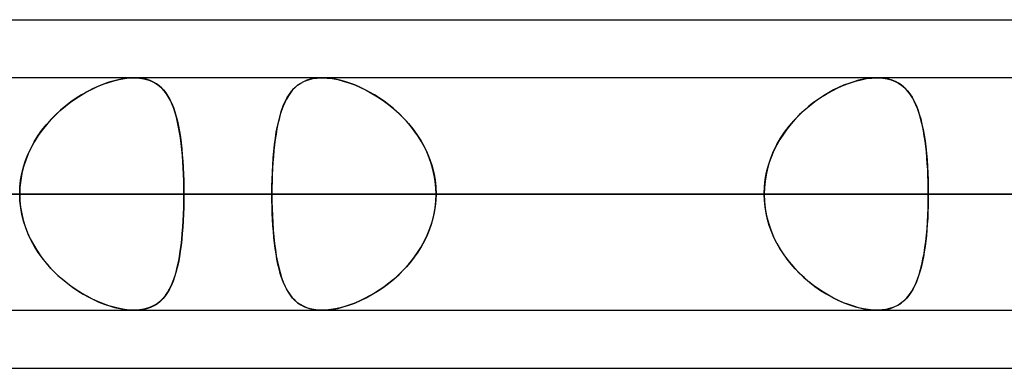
# Model space of a CAD drawing. Header units: millimetres. Extents: x -185 to 185, y -54 to 130.
# Tile 67 of 76: x 79.61 to 85, y 62.09 to 64. Entities that reach past the tile are written whole.
import ezdxf

# ---------------------------------------------------------------- set-up
doc = ezdxf.new("R2010")
doc.units = ezdxf.units.MM
doc.layers.add('MAIN-1', color=7, linetype='Continuous')
doc.layers.add('MAIN-2', color=7, linetype='Continuous')

msp = doc.modelspace()

# ---------------------------------------------------------------- linework, layer by layer
at = {"layer": 'MAIN-1'}
for p, q in [((45.7544, 64), (87.782, 64)), ((87.2445, 63.6825), (-87.2445, 63.6825)), ((80.237, 63.6825), (80.238, 63.6825)), ((80.238, 63.6825), (80.239, 63.6825)), ((80.239, 63.6825), (80.24, 63.6825)), ((80.24, 63.6825), (80.2409, 63.6825)), ((80.2409, 63.6825), (80.2419, 63.6825)), ((80.2419, 63.6825), (80.2429, 63.6825)), ((84.3024, 63.6825), (84.3034, 63.6825)), ((84.3034, 63.6825), (84.3044, 63.6825)), ((84.3044, 63.6825), (84.3053, 63.6825)), ((84.3053, 63.6825), (84.3063, 63.6825)), ((84.3063, 63.6825), (84.3073, 63.6825)), ((84.3073, 63.6825), (84.3083, 63.6824)), ((87.6306, 63.0475), (-87.6306, 63.0475)), ((-87.1115, 62.4125), (87.1115, 62.4125)), ((80.2379, 62.4125), (80.2369, 62.4125)), ((80.239, 62.4125), (80.2379, 62.4125)), ((80.24, 62.4125), (80.239, 62.4125)), ((80.241, 62.4125), (80.24, 62.4125)), ((80.242, 62.4125), (80.241, 62.4125)), ((80.243, 62.4125), (80.242, 62.4125)), ((84.3035, 62.4125), (84.3024, 62.4125)), ((84.3046, 62.4125), (84.3035, 62.4125)), ((84.3056, 62.4125), (84.3046, 62.4125)), ((84.3067, 62.4125), (84.3056, 62.4125)), ((84.3078, 62.4125), (84.3067, 62.4125)), ((84.3089, 62.4126), (84.3078, 62.4125)), ((46.1721, 62.095), (87.1067, 62.095))]:
    msp.add_line(p, q, dxfattribs=at)
at = {"layer": 'MAIN-2'}
for p, q in [((80.0068, 63.6208), (80.0368, 63.6347)), ((80.0389, 63.6356), (80.0091, 63.6219)), ((80.0368, 63.6347), (80.0669, 63.647)), ((80.0687, 63.6477), (80.0389, 63.6356)), ((80.0669, 63.647), (80.0968, 63.6576)), ((80.0983, 63.6581), (80.0687, 63.6477)), ((80.0968, 63.6576), (80.1264, 63.6665)), ((80.1276, 63.6668), (80.0983, 63.6581)), ((80.1264, 63.6665), (80.1556, 63.6735)), ((80.1564, 63.6736), (80.1276, 63.6668)), ((80.1556, 63.6735), (80.1839, 63.6785)), ((80.1844, 63.6786), (80.1564, 63.6736)), ((80.1839, 63.6785), (80.211, 63.6815)), ((80.2113, 63.6815), (80.1844, 63.6786)), ((80.211, 63.6815), (80.237, 63.6825)), ((80.2369, 63.6825), (80.2113, 63.6815)), ((80.2605, 63.6816), (80.2369, 63.6825)), ((80.2429, 63.6825), (80.2672, 63.681)), ((80.2829, 63.6788), (80.2605, 63.6816)), ((80.2672, 63.681), (80.2902, 63.6775)), ((80.3041, 63.6742), (80.2829, 63.6788)), ((80.2902, 63.6775), (80.3118, 63.6719)), ((80.3239, 63.6677), (80.3041, 63.6742)), ((80.3118, 63.6719), (80.3318, 63.6645)), ((80.3422, 63.6595), (80.3239, 63.6677)), ((80.3318, 63.6645), (80.3502, 63.6551)), ((80.3591, 63.6497), (80.3422, 63.6595)), ((80.3502, 63.6551), (80.3672, 63.644)), ((80.3747, 63.6382), (80.3591, 63.6497)), ((80.3672, 63.644), (80.3828, 63.6311)), ((80.389, 63.6252), (80.3747, 63.6382)), ((81.1155, 63.6275), (81.1319, 63.6417)), ((81.1317, 63.6415), (81.1175, 63.6294)), ((81.147, 63.6522), (81.1317, 63.6415)), ((81.1319, 63.6417), (81.1499, 63.6539)), ((81.1636, 63.6613), (81.147, 63.6522)), ((81.1499, 63.6539), (81.1696, 63.664)), ((81.1815, 63.6688), (81.1636, 63.6613)), ((81.1696, 63.664), (81.191, 63.6721)), ((81.2007, 63.6748), (81.1815, 63.6688)), ((81.191, 63.6721), (81.2143, 63.6779)), ((81.2212, 63.6791), (81.2007, 63.6748)), ((81.2143, 63.6779), (81.239, 63.6814)), ((81.2427, 63.6817), (81.2212, 63.6791)), ((81.239, 63.6814), (81.2653, 63.6825)), ((81.2654, 63.6825), (81.2427, 63.6817)), ((81.2653, 63.6825), (81.2926, 63.6814)), ((81.2887, 63.6817), (81.2654, 63.6825)), ((81.313, 63.6793), (81.2887, 63.6817)), ((81.2926, 63.6814), (81.3212, 63.6781)), ((81.3383, 63.6752), (81.313, 63.6793)), ((81.3212, 63.6781), (81.3511, 63.6725)), ((81.3643, 63.6695), (81.3383, 63.6752)), ((81.3511, 63.6725), (81.3817, 63.6649)), ((81.3908, 63.6622), (81.3643, 63.6695)), ((81.3817, 63.6649), (81.4128, 63.6552)), ((81.4176, 63.6535), (81.3908, 63.6622)), ((81.4128, 63.6552), (81.4442, 63.6435)), ((81.4446, 63.6434), (81.4176, 63.6535)), ((81.4442, 63.6435), (81.4758, 63.63)), ((81.4716, 63.6319), (81.4446, 63.6434)), ((84.0881, 63.6275), (84.1202, 63.6417)), ((84.1198, 63.6415), (84.0922, 63.6294)), ((84.1473, 63.6522), (84.1198, 63.6415)), ((84.1202, 63.6417), (84.1521, 63.6539)), ((84.1746, 63.6613), (84.1473, 63.6522)), ((84.1521, 63.6539), (84.1839, 63.664)), ((84.2016, 63.6688), (84.1746, 63.6613)), ((84.1839, 63.664), (84.2151, 63.6721)), ((84.2281, 63.6748), (84.2016, 63.6688)), ((84.2151, 63.6721), (84.2455, 63.6779)), ((84.2539, 63.6791), (84.2281, 63.6748)), ((84.2455, 63.6779), (84.2746, 63.6814)), ((84.2787, 63.6817), (84.2539, 63.6791)), ((84.2746, 63.6814), (84.3024, 63.6825)), ((84.3024, 63.6825), (84.2787, 63.6817)), ((84.3247, 63.6817), (84.3024, 63.6825)), ((84.3083, 63.6824), (84.3336, 63.6809)), ((84.346, 63.6793), (84.3247, 63.6817)), ((84.3336, 63.6809), (84.3577, 63.6771)), ((84.3662, 63.6752), (84.346, 63.6793)), ((84.3577, 63.6771), (84.3801, 63.6712)), ((84.3852, 63.6695), (84.3662, 63.6752)), ((84.3801, 63.6712), (84.4008, 63.6632)), ((84.4029, 63.6622), (84.3852, 63.6695)), ((84.4008, 63.6632), (84.42, 63.6532)), ((84.4194, 63.6535), (84.4029, 63.6622)), ((84.4348, 63.6434), (84.4194, 63.6535)), ((84.42, 63.6532), (84.4375, 63.6413)), ((84.449, 63.6319), (84.4348, 63.6434)), ((84.4375, 63.6413), (84.4537, 63.6276)), ((79.9181, 63.5696), (79.9474, 63.5882)), ((79.9497, 63.5896), (79.9202, 63.571)), ((79.9474, 63.5882), (79.9769, 63.6053)), ((79.9793, 63.6066), (79.9497, 63.5896)), ((79.9769, 63.6053), (80.0068, 63.6208)), ((80.0091, 63.6219), (79.9793, 63.6066)), ((80.3828, 63.6311), (80.3971, 63.6165)), ((80.4021, 63.6106), (80.389, 63.6252)), ((80.3971, 63.6165), (80.4101, 63.6003)), ((80.4141, 63.5946), (80.4021, 63.6106)), ((80.4101, 63.6003), (80.422, 63.5825)), ((80.4253, 63.5771), (80.4141, 63.5946)), ((80.422, 63.5825), (80.4329, 63.5631)), ((81.0811, 63.5845), (81.0707, 63.5667)), ((81.0747, 63.574), (81.0871, 63.5937)), ((81.0923, 63.6009), (81.0811, 63.5845)), ((81.0871, 63.5937), (81.1006, 63.6115)), ((81.1044, 63.6159), (81.0923, 63.6009)), ((81.1006, 63.6115), (81.1155, 63.6275)), ((81.1175, 63.6294), (81.1044, 63.6159)), ((81.4986, 63.619), (81.4716, 63.6319)), ((81.4758, 63.63), (81.5073, 63.6146)), ((81.5255, 63.6049), (81.4986, 63.619)), ((81.5073, 63.6146), (81.5387, 63.5975)), ((81.5521, 63.5896), (81.5255, 63.6049)), ((81.5387, 63.5975), (81.5696, 63.5787)), ((81.5786, 63.5729), (81.5521, 63.5896)), ((84.0097, 63.5845), (83.9825, 63.5667)), ((83.9933, 63.574), (84.0246, 63.5937)), ((84.0371, 63.6009), (84.0097, 63.5845)), ((84.0246, 63.5937), (84.0562, 63.6115)), ((84.0647, 63.6159), (84.0371, 63.6009)), ((84.0562, 63.6115), (84.0881, 63.6275)), ((84.0922, 63.6294), (84.0647, 63.6159)), ((84.4622, 63.619), (84.449, 63.6319)), ((84.4537, 63.6276), (84.4685, 63.6121)), ((84.4743, 63.6049), (84.4622, 63.619)), ((84.4685, 63.6121), (84.482, 63.5948)), ((84.4856, 63.5896), (84.4743, 63.6049)), ((84.482, 63.5948), (84.4944, 63.5759)), ((84.4961, 63.5729), (84.4856, 63.5896)), ((79.833, 63.5042), (79.8607, 63.5275)), ((79.8624, 63.5289), (79.8345, 63.5055)), ((79.8607, 63.5275), (79.8891, 63.5494)), ((79.891, 63.5508), (79.8624, 63.5289)), ((79.8891, 63.5494), (79.9181, 63.5696)), ((79.9202, 63.571), (79.891, 63.5508)), ((80.4355, 63.558), (80.4253, 63.5771)), ((80.4329, 63.5631), (80.4428, 63.5423)), ((80.4449, 63.5374), (80.4355, 63.558)), ((80.4428, 63.5423), (80.4517, 63.52)), ((80.4534, 63.5153), (80.4449, 63.5374)), ((81.0439, 63.5037), (81.0532, 63.529)), ((81.0523, 63.5267), (81.0443, 63.5047)), ((81.0611, 63.5474), (81.0523, 63.5267)), ((81.0532, 63.529), (81.0635, 63.5524)), ((81.0707, 63.5667), (81.0611, 63.5474)), ((81.0635, 63.5524), (81.0747, 63.574)), ((81.5696, 63.5787), (81.6001, 63.5582)), ((81.6048, 63.5548), (81.5786, 63.5729)), ((81.6001, 63.5582), (81.6299, 63.5361)), ((81.6306, 63.5355), (81.6048, 63.5548)), ((81.6299, 63.5361), (81.6587, 63.5124)), ((81.6558, 63.5149), (81.6306, 63.5355)), ((83.9026, 63.5037), (83.9321, 63.529)), ((83.9293, 63.5267), (83.9036, 63.5047)), ((83.9556, 63.5474), (83.9293, 63.5267)), ((83.9321, 63.529), (83.9624, 63.5524)), ((83.9825, 63.5667), (83.9556, 63.5474)), ((83.9624, 63.5524), (83.9933, 63.574)), ((84.4944, 63.5759), (84.5056, 63.5553)), ((84.5059, 63.5548), (84.4961, 63.5729)), ((84.5056, 63.5553), (84.5159, 63.5332)), ((84.5149, 63.5355), (84.5059, 63.5548)), ((84.5233, 63.5149), (84.5149, 63.5355)), ((84.5159, 63.5332), (84.5252, 63.5096)), ((79.7803, 63.4528), (79.8061, 63.4792)), ((79.8075, 63.4806), (79.7815, 63.4541)), ((79.8061, 63.4792), (79.833, 63.5042)), ((79.8345, 63.5055), (79.8075, 63.4806)), ((80.4517, 63.52), (80.4598, 63.4964)), ((80.4613, 63.4918), (80.4534, 63.5153)), ((80.4598, 63.4964), (80.4672, 63.4714)), ((80.4684, 63.4668), (80.4613, 63.4918)), ((81.028, 63.4479), (81.0355, 63.4767)), ((81.0369, 63.4812), (81.0301, 63.4565)), ((81.0355, 63.4767), (81.0439, 63.5037)), ((81.0443, 63.5047), (81.0369, 63.4812)), ((81.6805, 63.493), (81.6558, 63.5149)), ((81.6587, 63.5124), (81.6866, 63.4873)), ((81.7043, 63.4699), (81.6805, 63.493)), ((81.6866, 63.4873), (81.7132, 63.4606)), ((83.8468, 63.4479), (83.8741, 63.4767)), ((83.8787, 63.4812), (83.8547, 63.4565)), ((83.8741, 63.4767), (83.9026, 63.5037)), ((83.9036, 63.5047), (83.8787, 63.4812)), ((84.531, 63.493), (84.5233, 63.5149)), ((84.5252, 63.5096), (84.5337, 63.4845)), ((84.5381, 63.4699), (84.531, 63.493)), ((84.5337, 63.4845), (84.5414, 63.4579)), ((79.7324, 63.3955), (79.7556, 63.4248)), ((79.7568, 63.4262), (79.7335, 63.397)), ((79.7556, 63.4248), (79.7803, 63.4528)), ((79.7815, 63.4541), (79.7568, 63.4262)), ((80.4672, 63.4714), (80.4738, 63.445)), ((80.4749, 63.4404), (80.4684, 63.4668)), ((80.4738, 63.445), (80.4798, 63.4174)), ((80.4807, 63.4128), (80.4749, 63.4404)), ((81.024, 63.4306), (81.0185, 63.4036)), ((81.0212, 63.4174), (81.028, 63.4479)), ((81.0301, 63.4565), (81.024, 63.4306)), ((81.7273, 63.4455), (81.7043, 63.4699)), ((81.7132, 63.4606), (81.7386, 63.4325)), ((81.7492, 63.4199), (81.7273, 63.4455)), ((81.7386, 63.4325), (81.7626, 63.403)), ((81.7699, 63.3933), (81.7492, 63.4199)), ((83.8319, 63.4306), (83.8103, 63.4036)), ((83.821, 63.4174), (83.8468, 63.4479)), ((83.8547, 63.4565), (83.8319, 63.4306)), ((84.5446, 63.4455), (84.5381, 63.4699)), ((84.5414, 63.4579), (84.5483, 63.4299)), ((84.5505, 63.4199), (84.5446, 63.4455)), ((84.5483, 63.4299), (84.5545, 63.4005)), ((84.5559, 63.3933), (84.5505, 63.4199)), ((79.6909, 63.3332), (79.7107, 63.365)), ((79.7117, 63.3664), (79.6917, 63.3347)), ((79.7107, 63.365), (79.7324, 63.3955)), ((79.7335, 63.397), (79.7117, 63.3664)), ((80.4798, 63.4174), (80.4851, 63.3885)), ((80.4859, 63.384), (80.4807, 63.4128)), ((80.4851, 63.3885), (80.4899, 63.3584)), ((80.4905, 63.354), (80.4859, 63.384)), ((81.0135, 63.3754), (81.0091, 63.3461)), ((81.0099, 63.3519), (81.0152, 63.3853)), ((81.0185, 63.4036), (81.0135, 63.3754)), ((81.0152, 63.3853), (81.0212, 63.4174)), ((81.7626, 63.403), (81.7849, 63.3722)), ((81.7892, 63.3657), (81.7699, 63.3933)), ((81.7849, 63.3722), (81.8055, 63.34)), ((81.8072, 63.3371), (81.7892, 63.3657)), ((83.79, 63.3754), (83.7711, 63.3461)), ((83.7747, 63.3519), (83.7969, 63.3853)), ((83.8103, 63.4036), (83.79, 63.3754)), ((83.7969, 63.3853), (83.821, 63.4174)), ((84.5545, 63.4005), (84.5601, 63.3698)), ((84.5607, 63.3657), (84.5559, 63.3933)), ((84.5601, 63.3698), (84.565, 63.3379)), ((84.5651, 63.3371), (84.5607, 63.3657)), ((79.6729, 63.3003), (79.6909, 63.3332)), ((79.6917, 63.3347), (79.6736, 63.3017)), ((80.4899, 63.3584), (80.494, 63.3272)), ((80.4945, 63.323), (80.4905, 63.354)), ((80.494, 63.3272), (80.4977, 63.2949)), ((80.4981, 63.2909), (80.4945, 63.323)), ((81.0015, 63.2811), (81.0054, 63.3172)), ((81.0052, 63.3158), (81.0018, 63.2845)), ((81.0091, 63.3461), (81.0052, 63.3158)), ((81.0054, 63.3172), (81.0099, 63.3519)), ((81.8055, 63.34), (81.8241, 63.3066)), ((81.8236, 63.3075), (81.8072, 63.3371)), ((83.7367, 63.2811), (83.7546, 63.3172)), ((83.7539, 63.3158), (83.7383, 63.2845)), ((83.7711, 63.3461), (83.7539, 63.3158)), ((83.7546, 63.3172), (83.7747, 63.3519)), ((84.565, 63.3379), (84.5692, 63.3046)), ((84.5689, 63.3075), (84.5651, 63.3371)), ((79.6431, 63.2312), (79.6569, 63.2663)), ((79.6574, 63.2676), (79.6435, 63.2324)), ((79.6569, 63.2663), (79.6729, 63.3003)), ((79.6736, 63.3017), (79.6574, 63.2676)), ((80.4977, 63.2949), (80.5008, 63.2616)), ((80.5011, 63.2579), (80.4981, 63.2909)), ((80.5008, 63.2616), (80.5034, 63.2274)), ((80.5036, 63.224), (80.5011, 63.2579)), ((80.9982, 63.2439), (81.0015, 63.2811)), ((81.0018, 63.2845), (80.9989, 63.2523)), ((81.8385, 63.2771), (81.8236, 63.3075)), ((81.8241, 63.3066), (81.8408, 63.272)), ((81.8516, 63.2458), (81.8385, 63.2771)), ((81.8408, 63.272), (81.8551, 63.2364)), ((83.7212, 63.2439), (83.7367, 63.2811)), ((83.7383, 63.2845), (83.7245, 63.2523)), ((84.5723, 63.2771), (84.5689, 63.3075)), ((84.5692, 63.3046), (84.573, 63.2702)), ((84.5752, 63.2458), (84.5723, 63.2771)), ((84.573, 63.2702), (84.5761, 63.2349)), ((79.6316, 63.1954), (79.6431, 63.2312)), ((79.6435, 63.2324), (79.6319, 63.1966)), ((80.5034, 63.2274), (80.5055, 63.1924)), ((80.5057, 63.1896), (80.5036, 63.224)), ((80.9935, 63.1669), (80.9955, 63.2057)), ((80.9964, 63.2195), (80.9944, 63.186)), ((80.9955, 63.2057), (80.9982, 63.2439)), ((80.9989, 63.2523), (80.9964, 63.2195)), ((81.8629, 63.2138), (81.8516, 63.2458)), ((81.8551, 63.2364), (81.8671, 63.1998)), ((81.8722, 63.1813), (81.8629, 63.2138)), ((83.6982, 63.1669), (83.7083, 63.2057)), ((83.7126, 63.2195), (83.7028, 63.186)), ((83.7083, 63.2057), (83.7212, 63.2439)), ((83.7245, 63.2523), (83.7126, 63.2195)), ((84.5776, 63.2138), (84.5752, 63.2458)), ((84.5761, 63.2349), (84.5786, 63.1986)), ((84.5796, 63.1813), (84.5776, 63.2138)), ((79.6161, 63.1223), (79.6226, 63.1591)), ((79.6228, 63.1601), (79.6162, 63.123)), ((79.6226, 63.1591), (79.6316, 63.1954)), ((79.6319, 63.1966), (79.6228, 63.1601)), ((80.5055, 63.1924), (80.5072, 63.1567)), ((80.5073, 63.1546), (80.5057, 63.1896)), ((80.5072, 63.1567), (80.5084, 63.1206)), ((80.5084, 63.1193), (80.5073, 63.1546)), ((80.9929, 63.152), (80.9918, 63.1176)), ((80.992, 63.1275), (80.9935, 63.1669)), ((80.9944, 63.186), (80.9929, 63.152)), ((81.8671, 63.1998), (81.8766, 63.1624)), ((81.8795, 63.1484), (81.8722, 63.1813)), ((81.8766, 63.1624), (81.8835, 63.1244)), ((83.6951, 63.152), (83.6895, 63.1176)), ((83.6909, 63.1275), (83.6982, 63.1669)), ((83.7028, 63.186), (83.6951, 63.152)), ((84.5786, 63.1986), (84.5806, 63.1615)), ((84.5812, 63.1484), (84.5796, 63.1813)), ((84.5806, 63.1615), (84.582, 63.1238)), ((79.6162, 63.123), (79.6121, 63.0855)), ((79.6121, 63.0851), (79.6161, 63.1223)), ((80.5084, 63.1206), (80.5091, 63.0842)), ((80.5091, 63.0835), (80.5084, 63.1193)), ((80.9918, 63.1176), (80.9911, 63.0827)), ((80.9912, 63.0877), (80.992, 63.1275)), ((81.8848, 63.115), (81.8795, 63.1484)), ((81.8835, 63.1244), (81.8876, 63.0861)), ((81.888, 63.0814), (81.8848, 63.115)), ((83.6895, 63.1176), (83.6861, 63.0827)), ((83.6865, 63.0877), (83.6909, 63.1275)), ((84.5822, 63.115), (84.5812, 63.1484)), ((84.582, 63.1238), (84.5828, 63.0858)), ((84.5829, 63.0814), (84.5822, 63.115)), ((-87.6306, 63.0475), (87.6306, 63.0475)), ((86.6188, 63.0475), (-86.6188, 63.0475)), ((-86.6188, 63.0475), (86.6188, 63.0475)), ((-80.5093, 63.0475), (80.5093, 63.0475)), ((80.5093, 63.0475), (-80.5093, 63.0475)), ((86.741, 63.0475), (63.97, 63.0475)), ((63.97, 63.0475), (86.741, 63.0475)), ((64.8689, 63.0475), (88.011, 63.0475)), ((88.011, 63.0475), (64.8689, 63.0475)), ((96.647, 63.0475), (70.9807, 63.0475)), ((70.9807, 63.0475), (96.647, 63.0475)), ((71.8794, 63.0475), (97.917, 63.0475)), ((97.917, 63.0475), (71.8794, 63.0475)), ((74.8834, 63.0475), (80.9909, 63.0475)), ((80.9909, 63.0475), (74.8834, 63.0475)), ((83.685, 63.0475), (77.5775, 63.0475)), ((77.5775, 63.0475), (83.685, 63.0475)), ((106.553, 63.0475), (77.9902, 63.0475)), ((77.9902, 63.0475), (106.553, 63.0475)), ((78.8888, 63.0475), (107.823, 63.0475)), ((107.823, 63.0475), (78.8888, 63.0475)), ((78.8888, 63.0475), (84.9989, 63.0475)), ((84.9989, 63.0475), (78.8888, 63.0475)), ((79.6121, 63.0855), (79.6108, 63.0475)), ((79.6108, 63.0475), (79.6121, 63.0851)), ((79.6108, 63.0475), (79.612, 63.0112)), ((79.6121, 63.0095), (79.6108, 63.0475)), ((80.5091, 63.0842), (80.5093, 63.0475)), ((80.5093, 63.0475), (80.5091, 63.0835)), ((80.5091, 63.0105), (80.5093, 63.0475)), ((80.5093, 63.0475), (80.5091, 63.0105)), ((86.6188, 63.0475), (80.5093, 63.0475)), ((80.5093, 63.0475), (86.6188, 63.0475)), ((80.9909, 63.0475), (80.9912, 63.0877)), ((80.9911, 63.0827), (80.9909, 63.0475)), ((83.685, 63.0475), (80.9909, 63.0475)), ((80.9909, 63.0475), (83.685, 63.0475)), ((80.9911, 63.0123), (80.9909, 63.0475)), ((80.9909, 63.0475), (80.9912, 63.0073)), ((81.8876, 63.0861), (81.889, 63.0475)), ((81.8876, 63.0089), (81.889, 63.0475)), ((81.889, 63.0475), (81.888, 63.0814)), ((81.889, 63.0475), (81.888, 63.0136)), ((81.889, 63.0475), (84.5831, 63.0475)), ((84.5831, 63.0475), (81.889, 63.0475)), ((81.889, 63.0475), (87.9964, 63.0475)), ((87.9964, 63.0475), (81.889, 63.0475)), ((83.685, 63.0475), (83.6865, 63.0877)), ((83.6861, 63.0827), (83.685, 63.0475)), ((83.685, 63.0475), (83.6865, 63.0073)), ((83.6861, 63.0123), (83.685, 63.0475)), ((84.5828, 63.0858), (84.5831, 63.0475)), ((84.5828, 63.0089), (84.5831, 63.0475)), ((84.5831, 63.0475), (84.5829, 63.0814)), ((84.5831, 63.0475), (84.5829, 63.0139)), ((90.6904, 63.0475), (84.5831, 63.0475)), ((84.5831, 63.0475), (90.6904, 63.0475)), ((79.612, 63.0112), (79.6157, 62.9753)), ((79.6162, 62.972), (79.6121, 63.0095)), ((80.5083, 62.9738), (80.5091, 63.0105)), ((80.5091, 63.0105), (80.5084, 62.9738)), ((80.9918, 62.9774), (80.9911, 63.0123)), ((80.9912, 63.0073), (80.992, 62.9675)), ((81.8835, 62.9706), (81.8876, 63.0089)), ((81.888, 63.0136), (81.8848, 62.98)), ((83.6895, 62.9774), (83.6861, 63.0123)), ((83.6865, 63.0073), (83.6909, 62.9675)), ((84.582, 62.9706), (84.5828, 63.0089)), ((84.5829, 63.0139), (84.5823, 62.9806)), ((79.6157, 62.9753), (79.6218, 62.9397)), ((79.6228, 62.9349), (79.6162, 62.972)), ((79.6218, 62.9397), (79.6302, 62.9045)), ((79.6319, 62.8984), (79.6228, 62.9349)), ((80.5072, 62.9375), (80.5055, 62.9017)), ((80.5055, 62.9014), (80.5071, 62.9374)), ((80.5071, 62.9374), (80.5083, 62.9738)), ((80.5084, 62.9738), (80.5072, 62.9375)), ((80.9929, 62.943), (80.9918, 62.9774)), ((80.992, 62.9675), (80.9935, 62.9281)), ((80.9944, 62.909), (80.9929, 62.943)), ((81.8795, 62.9466), (81.8722, 62.9137)), ((81.8766, 62.9326), (81.8835, 62.9706)), ((81.8848, 62.98), (81.8795, 62.9466)), ((83.6951, 62.943), (83.6895, 62.9774)), ((83.6909, 62.9675), (83.6982, 62.9281)), ((83.7028, 62.909), (83.6951, 62.943)), ((84.5812, 62.9476), (84.5797, 62.9149)), ((84.5805, 62.9326), (84.582, 62.9706)), ((84.5823, 62.9806), (84.5812, 62.9476)), ((79.6302, 62.9045), (79.6409, 62.8699)), ((79.6435, 62.8626), (79.6319, 62.8984)), ((80.5055, 62.9017), (80.5033, 62.8664)), ((80.5033, 62.8661), (80.5055, 62.9014)), ((80.9935, 62.9281), (80.9955, 62.8893)), ((80.9964, 62.8755), (80.9944, 62.909)), ((80.9955, 62.8893), (80.9982, 62.8511)), ((81.8629, 62.8812), (81.8516, 62.8492)), ((81.8551, 62.8586), (81.8671, 62.8952)), ((81.8722, 62.9137), (81.8629, 62.8812)), ((81.8671, 62.8952), (81.8766, 62.9326)), ((83.6982, 62.9281), (83.7083, 62.8893)), ((83.7126, 62.8755), (83.7028, 62.909)), ((83.7083, 62.8893), (83.7212, 62.8511)), ((84.5777, 62.8827), (84.5753, 62.851)), ((84.576, 62.8586), (84.5785, 62.8952)), ((84.5797, 62.9149), (84.5777, 62.8827)), ((84.5785, 62.8952), (84.5805, 62.9326)), ((79.6409, 62.8699), (79.6539, 62.8359)), ((79.6574, 62.8274), (79.6435, 62.8626)), ((79.6539, 62.8359), (79.6688, 62.8028)), ((79.6736, 62.7933), (79.6574, 62.8274)), ((80.5006, 62.8318), (80.4974, 62.798)), ((80.4975, 62.7981), (80.5006, 62.8317)), ((80.5033, 62.8664), (80.5006, 62.8318)), ((80.5006, 62.8317), (80.5033, 62.8661)), ((80.9989, 62.8427), (80.9964, 62.8755)), ((80.9982, 62.8511), (81.0015, 62.8139)), ((81.0018, 62.8105), (80.9989, 62.8427)), ((81.8516, 62.8492), (81.8385, 62.8179)), ((81.8408, 62.823), (81.8551, 62.8586)), ((83.7245, 62.8427), (83.7126, 62.8755)), ((83.7212, 62.8511), (83.7367, 62.8139)), ((83.7383, 62.8105), (83.7245, 62.8427)), ((84.5753, 62.851), (84.5725, 62.8199)), ((84.5728, 62.823), (84.576, 62.8586)), ((79.6688, 62.8028), (79.6857, 62.7707)), ((79.6917, 62.7603), (79.6736, 62.7933)), ((80.4974, 62.798), (80.4937, 62.7653)), ((80.4938, 62.7656), (80.4975, 62.7981)), ((81.0015, 62.8139), (81.0054, 62.7778)), ((81.0052, 62.7792), (81.0018, 62.8105)), ((81.0091, 62.7489), (81.0052, 62.7792)), ((81.0054, 62.7778), (81.0099, 62.7431)), ((81.8055, 62.755), (81.8241, 62.7884)), ((81.8236, 62.7875), (81.8072, 62.7579)), ((81.8385, 62.8179), (81.8236, 62.7875)), ((81.8241, 62.7884), (81.8408, 62.823)), ((83.7367, 62.8139), (83.7546, 62.7778)), ((83.7539, 62.7792), (83.7383, 62.8105)), ((83.7711, 62.7489), (83.7539, 62.7792)), ((83.7546, 62.7778), (83.7747, 62.7431)), ((84.5647, 62.755), (84.569, 62.7884)), ((84.5692, 62.7897), (84.5654, 62.7603)), ((84.569, 62.7884), (84.5728, 62.823)), ((84.5725, 62.8199), (84.5692, 62.7897)), ((79.6857, 62.7707), (79.7044, 62.7398)), ((79.7117, 62.7285), (79.6917, 62.7603)), ((79.7044, 62.7398), (79.7247, 62.7099)), ((79.7335, 62.698), (79.7117, 62.7285)), ((80.4894, 62.7337), (80.4846, 62.7032)), ((80.4847, 62.704), (80.4895, 62.7342)), ((80.4937, 62.7653), (80.4894, 62.7337)), ((80.4895, 62.7342), (80.4938, 62.7656)), ((81.0135, 62.7196), (81.0091, 62.7489)), ((81.0099, 62.7431), (81.0152, 62.7097)), ((81.0185, 62.6914), (81.0135, 62.7196)), ((81.7626, 62.692), (81.7849, 62.7228)), ((81.7892, 62.7293), (81.7699, 62.7017)), ((81.7849, 62.7228), (81.8055, 62.755)), ((81.8072, 62.7579), (81.7892, 62.7293)), ((83.79, 62.7196), (83.7711, 62.7489)), ((83.7747, 62.7431), (83.7969, 62.7097)), ((83.8103, 62.6914), (83.79, 62.7196)), ((84.554, 62.692), (84.5597, 62.7228)), ((84.5612, 62.7319), (84.5564, 62.7044)), ((84.5597, 62.7228), (84.5647, 62.755)), ((84.5654, 62.7603), (84.5612, 62.7319)), ((79.7247, 62.7099), (79.7466, 62.6811)), ((79.7568, 62.6688), (79.7335, 62.698)), ((79.7466, 62.6811), (79.7699, 62.6536)), ((79.7815, 62.6409), (79.7568, 62.6688)), ((80.479, 62.674), (80.4729, 62.646)), ((80.4732, 62.6473), (80.4793, 62.675)), ((80.4846, 62.7032), (80.479, 62.674)), ((80.4793, 62.675), (80.4847, 62.704)), ((81.0152, 62.7097), (81.0212, 62.6776)), ((81.024, 62.6644), (81.0185, 62.6914)), ((81.0212, 62.6776), (81.028, 62.6471)), ((81.0301, 62.6385), (81.024, 62.6644)), ((81.7492, 62.6751), (81.7273, 62.6495)), ((81.7386, 62.6625), (81.7626, 62.692)), ((81.7699, 62.7017), (81.7492, 62.6751)), ((83.7969, 62.7097), (83.821, 62.6776)), ((83.8319, 62.6644), (83.8103, 62.6914)), ((83.821, 62.6776), (83.8468, 62.6471)), ((83.8547, 62.6385), (83.8319, 62.6644)), ((84.5511, 62.678), (84.5453, 62.6525)), ((84.5477, 62.6625), (84.554, 62.692)), ((84.5564, 62.7044), (84.5511, 62.678)), ((79.7699, 62.6536), (79.7944, 62.6274)), ((79.8075, 62.6144), (79.7815, 62.6409)), ((79.7944, 62.6274), (79.8199, 62.6027)), ((79.8345, 62.5895), (79.8075, 62.6144)), ((80.466, 62.6193), (80.4584, 62.5942)), ((80.4589, 62.5958), (80.4664, 62.6208)), ((80.4729, 62.646), (80.466, 62.6193)), ((80.4664, 62.6208), (80.4732, 62.6473)), ((81.028, 62.6471), (81.0355, 62.6183)), ((81.0369, 62.6138), (81.0301, 62.6385)), ((81.0355, 62.6183), (81.0439, 62.5913)), ((81.0443, 62.5903), (81.0369, 62.6138)), ((81.7043, 62.6251), (81.6805, 62.602)), ((81.6866, 62.6077), (81.7132, 62.6344)), ((81.7273, 62.6495), (81.7043, 62.6251)), ((81.7132, 62.6344), (81.7386, 62.6625)), ((83.8468, 62.6471), (83.8741, 62.6183)), ((83.8787, 62.6138), (83.8547, 62.6385)), ((83.8741, 62.6183), (83.9026, 62.5913)), ((83.9036, 62.5903), (83.8787, 62.6138)), ((84.5389, 62.6282), (84.532, 62.6051)), ((84.5328, 62.6077), (84.5406, 62.6344)), ((84.5453, 62.6525), (84.5389, 62.6282)), ((84.5406, 62.6344), (84.5477, 62.6625)), ((79.8199, 62.6027), (79.8463, 62.5794)), ((79.8624, 62.5661), (79.8345, 62.5895)), ((79.8463, 62.5794), (79.8734, 62.5575)), ((79.891, 62.5442), (79.8624, 62.5661)), ((79.8734, 62.5575), (79.9011, 62.5371)), ((80.4501, 62.5707), (80.441, 62.5486)), ((80.4415, 62.5498), (80.4506, 62.5721)), ((80.4584, 62.5942), (80.4501, 62.5707)), ((80.4506, 62.5721), (80.4589, 62.5958)), ((81.0439, 62.5913), (81.0532, 62.566)), ((81.0523, 62.5683), (81.0443, 62.5903)), ((81.0611, 62.5476), (81.0523, 62.5683)), ((81.0532, 62.566), (81.0635, 62.5426)), ((81.6001, 62.5368), (81.6299, 62.5589)), ((81.6306, 62.5595), (81.6048, 62.5402)), ((81.6299, 62.5589), (81.6587, 62.5826)), ((81.6558, 62.5801), (81.6306, 62.5595)), ((81.6805, 62.602), (81.6558, 62.5801)), ((81.6587, 62.5826), (81.6866, 62.6077)), ((83.9026, 62.5913), (83.9321, 62.566)), ((83.9293, 62.5683), (83.9036, 62.5903)), ((83.9556, 62.5476), (83.9293, 62.5683)), ((83.9321, 62.566), (83.9624, 62.5426)), ((84.5042, 62.5368), (84.5147, 62.5589)), ((84.5163, 62.5626), (84.5074, 62.5433)), ((84.5147, 62.5589), (84.5242, 62.5826)), ((84.5244, 62.5833), (84.5163, 62.5626)), ((84.5242, 62.5826), (84.5328, 62.6077)), ((84.532, 62.6051), (84.5244, 62.5833)), ((79.9202, 62.524), (79.891, 62.5442)), ((79.9011, 62.5371), (79.9292, 62.5181)), ((79.9497, 62.5054), (79.9202, 62.524)), ((79.9292, 62.5181), (79.9576, 62.5007)), ((79.9793, 62.4884), (79.9497, 62.5054)), ((80.4081, 62.492), (80.4203, 62.5097)), ((80.42, 62.5093), (80.4081, 62.4921)), ((80.4309, 62.5282), (80.42, 62.5093)), ((80.4203, 62.5097), (80.4314, 62.529)), ((80.441, 62.5486), (80.4309, 62.5282)), ((80.4314, 62.529), (80.4415, 62.5498)), ((81.0707, 62.5283), (81.0611, 62.5476)), ((81.0635, 62.5426), (81.0747, 62.521)), ((81.0811, 62.5105), (81.0707, 62.5283)), ((81.0747, 62.521), (81.0871, 62.5013)), ((81.0923, 62.4941), (81.0811, 62.5105)), ((81.5521, 62.5054), (81.5255, 62.4901)), ((81.5387, 62.4975), (81.5696, 62.5163)), ((81.5786, 62.5221), (81.5521, 62.5054)), ((81.5696, 62.5163), (81.6001, 62.5368)), ((81.6048, 62.5402), (81.5786, 62.5221)), ((83.9825, 62.5283), (83.9556, 62.5476)), ((83.9624, 62.5426), (83.9933, 62.521)), ((84.0097, 62.5105), (83.9825, 62.5283)), ((83.9933, 62.521), (84.0246, 62.5013)), ((84.0371, 62.4941), (84.0097, 62.5105)), ((84.4876, 62.5084), (84.4766, 62.4929)), ((84.48, 62.4975), (84.4927, 62.5163)), ((84.4979, 62.5252), (84.4876, 62.5084)), ((84.4927, 62.5163), (84.5042, 62.5368)), ((84.5074, 62.5433), (84.4979, 62.5252)), ((79.9576, 62.5007), (79.9862, 62.4848)), ((80.0091, 62.4731), (79.9793, 62.4884)), ((79.9862, 62.4848), (80.0151, 62.4702)), ((80.0389, 62.4594), (80.0091, 62.4731)), ((80.0151, 62.4702), (80.0441, 62.4572)), ((80.0687, 62.4473), (80.0389, 62.4594)), ((80.0441, 62.4572), (80.0731, 62.4456)), ((80.3468, 62.4379), (80.3642, 62.4488)), ((80.3657, 62.4499), (80.3489, 62.4391)), ((80.3642, 62.4488), (80.3801, 62.4615)), ((80.3811, 62.4623), (80.3657, 62.4499)), ((80.3801, 62.4615), (80.3947, 62.4759)), ((80.3952, 62.4764), (80.3811, 62.4623)), ((80.3947, 62.4759), (80.4081, 62.492)), ((80.4081, 62.4921), (80.3952, 62.4764)), ((81.0871, 62.5013), (81.1006, 62.4835)), ((81.1044, 62.4791), (81.0923, 62.4941)), ((81.1006, 62.4835), (81.1155, 62.4675)), ((81.1175, 62.4656), (81.1044, 62.4791)), ((81.1155, 62.4675), (81.1319, 62.4533)), ((81.1317, 62.4535), (81.1175, 62.4656)), ((81.147, 62.4428), (81.1317, 62.4535)), ((81.1319, 62.4533), (81.1499, 62.4411)), ((81.4128, 62.4398), (81.4442, 62.4515)), ((81.4446, 62.4516), (81.4176, 62.4415)), ((81.4442, 62.4515), (81.4758, 62.465)), ((81.4716, 62.4631), (81.4446, 62.4516)), ((81.4986, 62.476), (81.4716, 62.4631)), ((81.4758, 62.465), (81.5073, 62.4804)), ((81.5255, 62.4901), (81.4986, 62.476)), ((81.5073, 62.4804), (81.5387, 62.4975)), ((84.0246, 62.5013), (84.0562, 62.4835)), ((84.0647, 62.4791), (84.0371, 62.4941)), ((84.0562, 62.4835), (84.0881, 62.4675)), ((84.0922, 62.4656), (84.0647, 62.4791)), ((84.0881, 62.4675), (84.1202, 62.4533)), ((84.1198, 62.4535), (84.0922, 62.4656)), ((84.1473, 62.4428), (84.1198, 62.4535)), ((84.1202, 62.4533), (84.1521, 62.4411)), ((84.4166, 62.4398), (84.4346, 62.4515)), ((84.438, 62.4541), (84.4231, 62.4437)), ((84.4346, 62.4515), (84.4511, 62.465)), ((84.4519, 62.4657), (84.438, 62.4541)), ((84.4511, 62.465), (84.4662, 62.4804)), ((84.4647, 62.4787), (84.4519, 62.4657)), ((84.4766, 62.4929), (84.4647, 62.4787)), ((84.4662, 62.4804), (84.48, 62.4975)), ((80.0983, 62.4369), (80.0687, 62.4473)), ((80.0731, 62.4456), (80.102, 62.4357)), ((80.1276, 62.4282), (80.0983, 62.4369)), ((80.102, 62.4357), (80.1305, 62.4275)), ((80.1564, 62.4214), (80.1276, 62.4282)), ((80.1305, 62.4275), (80.1586, 62.4209)), ((80.1844, 62.4164), (80.1564, 62.4214)), ((80.1586, 62.4209), (80.1858, 62.4162)), ((80.2113, 62.4135), (80.1844, 62.4164)), ((80.1858, 62.4162), (80.2119, 62.4134)), ((80.2369, 62.4125), (80.2113, 62.4135)), ((80.2119, 62.4134), (80.237, 62.4125)), ((80.237, 62.4125), (80.2617, 62.4135)), ((80.2669, 62.414), (80.243, 62.4125)), ((80.2617, 62.4135), (80.2853, 62.4166)), ((80.2895, 62.4174), (80.2669, 62.414)), ((80.2853, 62.4166), (80.3074, 62.4217)), ((80.3109, 62.4228), (80.2895, 62.4174)), ((80.3074, 62.4217), (80.3279, 62.4289)), ((80.3307, 62.43), (80.3109, 62.4228)), ((80.3279, 62.4289), (80.3468, 62.4379)), ((80.3489, 62.4391), (80.3307, 62.43)), ((81.1636, 62.4337), (81.147, 62.4428)), ((81.1499, 62.4411), (81.1696, 62.431)), ((81.1815, 62.4262), (81.1636, 62.4337)), ((81.1696, 62.431), (81.191, 62.4229)), ((81.2007, 62.4202), (81.1815, 62.4262)), ((81.191, 62.4229), (81.2143, 62.4171)), ((81.2212, 62.4159), (81.2007, 62.4202)), ((81.2143, 62.4171), (81.239, 62.4136)), ((81.2427, 62.4133), (81.2212, 62.4159)), ((81.239, 62.4136), (81.2653, 62.4125)), ((81.2654, 62.4125), (81.2427, 62.4133)), ((81.2653, 62.4125), (81.2926, 62.4136)), ((81.2887, 62.4133), (81.2654, 62.4125)), ((81.313, 62.4157), (81.2887, 62.4133)), ((81.2926, 62.4136), (81.3212, 62.4169)), ((81.3383, 62.4198), (81.313, 62.4157)), ((81.3212, 62.4169), (81.3511, 62.4225)), ((81.3643, 62.4255), (81.3383, 62.4198)), ((81.3511, 62.4225), (81.3817, 62.4301)), ((81.3908, 62.4328), (81.3643, 62.4255)), ((81.3817, 62.4301), (81.4128, 62.4398)), ((81.4176, 62.4415), (81.3908, 62.4328)), ((84.1746, 62.4337), (84.1473, 62.4428)), ((84.1521, 62.4411), (84.1839, 62.431)), ((84.2016, 62.4262), (84.1746, 62.4337)), ((84.1839, 62.431), (84.2151, 62.4229)), ((84.2281, 62.4202), (84.2016, 62.4262)), ((84.2151, 62.4229), (84.2455, 62.4171)), ((84.2539, 62.4159), (84.2281, 62.4202)), ((84.2455, 62.4171), (84.2746, 62.4136)), ((84.2787, 62.4133), (84.2539, 62.4159)), ((84.2746, 62.4136), (84.3024, 62.4125)), ((84.3024, 62.4125), (84.2787, 62.4133)), ((84.3024, 62.4125), (84.3282, 62.4136)), ((84.3307, 62.4138), (84.3089, 62.4126)), ((84.3282, 62.4136), (84.3528, 62.4169)), ((84.3515, 62.4167), (84.3307, 62.4138)), ((84.3712, 62.4212), (84.3515, 62.4167)), ((84.3528, 62.4169), (84.3757, 62.4225)), ((84.3897, 62.4272), (84.3712, 62.4212)), ((84.3757, 62.4225), (84.397, 62.4301)), ((84.407, 62.4347), (84.3897, 62.4272)), ((84.397, 62.4301), (84.4166, 62.4398)), ((84.4231, 62.4437), (84.407, 62.4347))]:
    msp.add_line(p, q, dxfattribs=at)

doc.saveas('drawing.dxf')
